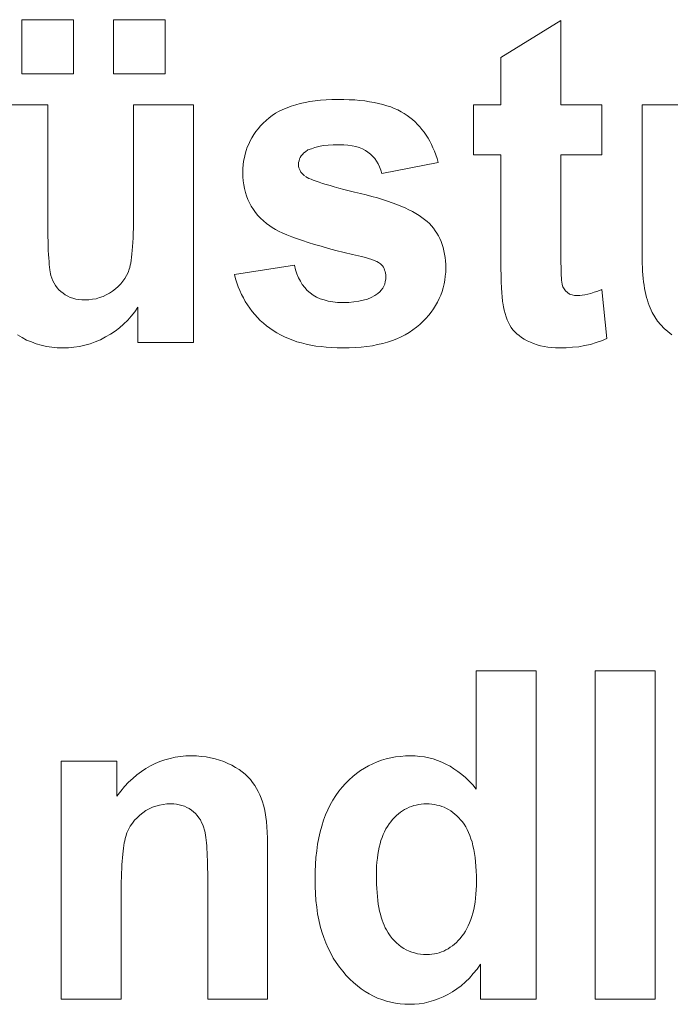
# Model space of a CAD drawing. Extents: x 1101 to 1942, y 41 to 882.
# Tile 27 of 104: x 1239.05 to 1244.01, y 843.59 to 851.09. Entities that reach past the tile are written whole.
import ezdxf

# ---------------------------------------------------------------- set-up
doc = ezdxf.new("R2010")
doc.units = 0
doc.layers.get('0').update_dxf_attribs({"lineweight": 13})
doc.layers.add('Beschriftung', color=7, linetype='Continuous', lineweight=25)

# ---------------------------------------------------------------- blocks, each defined once
blk = doc.blocks.new('Referenz-A03CP7TX1H', base_point=(1202.2632, 90.1338))
at = {"layer": 'Beschriftung', "color": 0, "lineweight": -2}
for p, q in [((1239.0651, 850.6742), (1239.0651, 851.0878)), ((1239.0651, 851.0878), (1239.4589, 851.0878)), ((1239.4589, 851.0878), (1239.4589, 850.6742)), ((1239.7629, 850.6742), (1239.7629, 851.0878)), ((1239.7629, 851.0878), (1240.1568, 851.0878)), ((1240.1568, 851.0878), (1240.1568, 850.6742)), ((1242.7174, 850.8), (1243.1747, 851.0821)), ((1243.1747, 851.0821), (1243.1747, 850.4399)), ((1242.7174, 850.4399), (1242.7174, 850.8)), ((1239.4589, 850.6742), (1239.0651, 850.6742)), ((1240.1568, 850.6742), (1239.7629, 850.6742)), ((1238.8048, 850.4399), (1239.2621, 850.4399)), ((1239.2621, 850.4399), (1239.2621, 849.6081)), ((1239.9172, 849.6763), (1239.9172, 850.4399)), ((1239.9172, 850.4399), (1240.3746, 850.4399)), ((1240.3746, 850.4399), (1240.3746, 848.6278)), ((1241.1184, 850.4298), (1241.1527, 850.4399)), ((1241.1527, 850.4399), (1241.1869, 850.4499)), ((1241.1869, 850.4499), (1241.2242, 850.4573)), ((1241.2242, 850.4573), (1241.2616, 850.4649)), ((1241.2616, 850.4649), (1241.302, 850.4698)), ((1241.302, 850.4698), (1241.3423, 850.4749)), ((1241.3423, 850.4749), (1241.3857, 850.4774)), ((1241.3857, 850.4774), (1241.4292, 850.4799)), ((1241.4292, 850.4799), (1241.4756, 850.4799)), ((1241.4756, 850.4799), (1241.5198, 850.4799)), ((1241.5198, 850.4799), (1241.5611, 850.478)), ((1241.5611, 850.478), (1241.6025, 850.4761)), ((1241.6025, 850.4761), (1241.6411, 850.4723)), ((1241.6411, 850.4723), (1241.6796, 850.4686)), ((1241.6796, 850.4686), (1241.7153, 850.4628)), ((1241.7153, 850.4628), (1241.751, 850.4571)), ((1241.751, 850.4571), (1241.7839, 850.4496)), ((1241.7839, 850.4496), (1241.8168, 850.4419)), ((1241.8168, 850.4419), (1241.8468, 850.4325)), ((1241.8468, 850.4325), (1241.8768, 850.4231)), ((1242.5086, 850.0588), (1242.5086, 850.4399)), ((1242.5086, 850.4399), (1242.7174, 850.4399)), ((1243.1747, 850.4399), (1243.4868, 850.4399)), ((1243.4868, 850.4399), (1243.4868, 850.0588)), ((1243.7935, 849.2938), (1243.7935, 850.4399)), ((1243.7935, 850.4399), (1244.2508, 850.4399)), ((1240.9492, 850.3398), (1240.9743, 850.3572)), ((1240.9743, 850.3572), (1240.9994, 850.3747)), ((1240.9994, 850.3747), (1241.0277, 850.3898)), ((1241.0277, 850.3898), (1241.0558, 850.4048)), ((1241.0558, 850.4048), (1241.0871, 850.4174)), ((1241.0871, 850.4174), (1241.1184, 850.4298)), ((1241.8768, 850.4231), (1241.904, 850.4117)), ((1241.904, 850.4117), (1241.9311, 850.4003)), ((1241.9311, 850.4003), (1241.9555, 850.387)), ((1241.9555, 850.387), (1241.9798, 850.3738)), ((1241.9798, 850.3738), (1242.0013, 850.3586)), ((1242.0013, 850.3586), (1242.0229, 850.3434)), ((1240.8856, 850.2784), (1240.9049, 850.2997)), ((1240.9049, 850.2997), (1240.927, 850.3197)), ((1240.927, 850.3197), (1240.9492, 850.3398)), ((1242.0229, 850.3434), (1242.0427, 850.3264)), ((1242.0427, 850.3264), (1242.0625, 850.3094)), ((1242.0625, 850.3094), (1242.0806, 850.2906)), ((1242.0806, 850.2906), (1242.0989, 850.2719)), ((1240.8193, 850.189), (1240.8331, 850.2126)), ((1240.8331, 850.2126), (1240.8497, 850.2349)), ((1240.8497, 850.2349), (1240.8663, 850.2573)), ((1240.8663, 850.2573), (1240.8856, 850.2784)), ((1242.0989, 850.2719), (1242.1153, 850.2513)), ((1242.1153, 850.2513), (1242.1318, 850.2307)), ((1242.1318, 850.2307), (1242.1466, 850.2082)), ((1242.1466, 850.2082), (1242.1614, 850.1857)), ((1240.7834, 850.116), (1240.7944, 850.1408)), ((1240.7944, 850.1408), (1240.8055, 850.1655)), ((1240.8055, 850.1655), (1240.8193, 850.189)), ((1241.4007, 850.1317), (1241.3621, 850.1285)), ((1241.4393, 850.135), (1241.4007, 850.1317)), ((1241.4842, 850.135), (1241.4393, 850.135)), ((1241.5198, 850.135), (1241.4842, 850.135)), ((1241.5514, 850.1315), (1241.5198, 850.135)), ((1241.5829, 850.1279), (1241.5514, 850.1315)), ((1242.1614, 850.1857), (1242.1745, 850.1615)), ((1242.1745, 850.1615), (1242.1877, 850.1373)), ((1242.1877, 850.1373), (1242.1991, 850.1112)), ((1240.7613, 850.0372), (1240.7668, 850.0643)), ((1240.7668, 850.0643), (1240.7751, 850.0901)), ((1240.7751, 850.0901), (1240.7834, 850.116)), ((1241.204, 850.0621), (1241.1943, 850.0514)), ((1241.2137, 850.0729), (1241.204, 850.0621)), ((1241.2267, 850.0823), (1241.2137, 850.0729)), ((1241.2461, 850.0954), (1241.2267, 850.0823)), ((1241.272, 850.1053), (1241.2461, 850.0954)), ((1241.2977, 850.1152), (1241.272, 850.1053)), ((1241.3299, 850.1218), (1241.2977, 850.1152)), ((1241.3621, 850.1285), (1241.3299, 850.1218)), ((1241.6103, 850.1209), (1241.5829, 850.1279)), ((1241.6378, 850.1138), (1241.6103, 850.1209)), ((1241.6612, 850.1032), (1241.6378, 850.1138)), ((1241.6845, 850.0926), (1241.6612, 850.1032)), ((1241.7037, 850.0785), (1241.6845, 850.0926)), ((1241.7229, 850.0644), (1241.7037, 850.0785)), ((1241.7391, 850.0472), (1241.7229, 850.0644)), ((1242.1991, 850.1112), (1242.2105, 850.0852)), ((1242.2105, 850.0852), (1242.2203, 850.0573)), ((1242.2203, 850.0573), (1242.2302, 850.0294)), ((1242.7174, 850.0588), (1242.5086, 850.0588)), ((1242.7174, 849.2687), (1242.7174, 850.0588)), ((1243.4868, 850.0588), (1243.1747, 850.0588)), ((1243.1747, 850.0588), (1243.1747, 849.3289)), ((1240.7502, 849.9537), (1240.753, 849.9819)), ((1240.753, 849.9819), (1240.7557, 850.0101)), ((1240.7557, 850.0101), (1240.7613, 850.0372)), ((1241.1781, 850.0136), (1241.1748, 850.0001)), ((1241.1748, 850.0001), (1241.1748, 849.9852)), ((1241.1748, 849.9852), (1241.1748, 849.9724)), ((1241.1814, 850.0271), (1241.1781, 850.0136)), ((1241.1878, 850.0393), (1241.1814, 850.0271)), ((1241.1943, 850.0514), (1241.1878, 850.0393)), ((1241.7552, 850.03), (1241.7391, 850.0472)), ((1241.7683, 850.0096), (1241.7552, 850.03)), ((1241.7813, 849.9893), (1241.7683, 850.0096)), ((1241.7914, 849.9658), (1241.7813, 849.9893)), ((1242.2383, 849.9998), (1241.8082, 849.9159)), ((1242.2302, 850.0294), (1242.2383, 849.9998)), ((1240.7502, 849.9244), (1240.7502, 849.9537)), ((1240.7502, 849.8918), (1240.7502, 849.9244)), ((1241.1748, 849.9724), (1241.1777, 849.9606)), ((1241.1777, 849.9606), (1241.1806, 849.9488)), ((1241.1806, 849.9488), (1241.1861, 849.9379)), ((1241.1861, 849.9379), (1241.1918, 849.927)), ((1241.1918, 849.927), (1241.2089, 849.9073)), ((1241.2089, 849.9073), (1241.2202, 849.8983)), ((1241.8013, 849.9424), (1241.7914, 849.9658)), ((1241.8082, 849.9159), (1241.8013, 849.9424)), ((1240.7533, 849.861), (1240.7502, 849.8918)), ((1240.7565, 849.8301), (1240.7533, 849.861)), ((1240.7629, 849.8011), (1240.7565, 849.8301)), ((1241.2279, 849.8924), (1241.2403, 849.8858)), ((1241.2403, 849.8858), (1241.2528, 849.8792)), ((1241.2528, 849.8792), (1241.2699, 849.8721)), ((1241.2699, 849.8721), (1241.287, 849.8649)), ((1241.287, 849.8649), (1241.3089, 849.8571)), ((1241.3089, 849.8571), (1241.3307, 849.8493)), ((1241.3307, 849.8493), (1241.3574, 849.8409)), ((1241.3574, 849.8409), (1241.384, 849.8325)), ((1241.384, 849.8325), (1241.4153, 849.8235)), ((1240.7693, 849.772), (1240.7629, 849.8011)), ((1240.7789, 849.7449), (1240.7693, 849.772)), ((1241.4153, 849.8235), (1241.4466, 849.8144)), ((1241.4466, 849.8144), (1241.4826, 849.8048)), ((1241.4826, 849.8048), (1241.5187, 849.7951)), ((1241.5187, 849.7951), (1241.5594, 849.7849)), ((1241.5594, 849.7849), (1241.6001, 849.7747)), ((1241.6001, 849.7747), (1241.6456, 849.7638)), ((1241.6456, 849.7638), (1241.6911, 849.7529)), ((1240.7885, 849.7176), (1240.7789, 849.7449)), ((1240.8013, 849.6921), (1240.7885, 849.7176)), ((1240.8141, 849.6667), (1240.8013, 849.6921)), ((1241.6911, 849.7529), (1241.7332, 849.7415)), ((1241.7332, 849.7415), (1241.7752, 849.73)), ((1241.7752, 849.73), (1241.8138, 849.718)), ((1241.8138, 849.718), (1241.8525, 849.7059)), ((1241.8525, 849.7059), (1241.8876, 849.6932)), ((1241.8876, 849.6932), (1241.9228, 849.6805)), ((1241.9228, 849.6805), (1241.9546, 849.6671)), ((1239.2621, 849.6081), (1239.2621, 849.5604)), ((1239.9167, 849.5837), (1239.9172, 849.6277)), ((1239.9172, 849.6277), (1239.9172, 849.6763)), ((1240.8301, 849.643), (1240.8141, 849.6667)), ((1240.8461, 849.6193), (1240.8301, 849.643)), ((1240.8652, 849.5974), (1240.8461, 849.6193)), ((1241.9546, 849.6671), (1241.9863, 849.6538)), ((1241.9863, 849.6538), (1242.0146, 849.6399)), ((1242.0146, 849.6399), (1242.0429, 849.626)), ((1242.0429, 849.626), (1242.0679, 849.6114)), ((1242.0679, 849.6114), (1242.0928, 849.5969)), ((1239.2621, 849.5604), (1239.2624, 849.5173)), ((1239.9151, 849.5001), (1239.9161, 849.5396)), ((1239.9161, 849.5396), (1239.9167, 849.5837)), ((1240.8843, 849.5756), (1240.8652, 849.5974)), ((1240.9067, 849.5554), (1240.8843, 849.5756)), ((1240.9291, 849.5353), (1240.9067, 849.5554)), ((1240.9547, 849.517), (1240.9291, 849.5353)), ((1242.0928, 849.5969), (1242.1142, 849.5817)), ((1242.1142, 849.5817), (1242.1357, 849.5666)), ((1242.1357, 849.5666), (1242.1537, 849.5508)), ((1242.1537, 849.5508), (1242.1716, 849.5348)), ((1242.1716, 849.5348), (1242.1871, 849.5173)), ((1239.2624, 849.5173), (1239.2629, 849.4742)), ((1239.2629, 849.4742), (1239.2637, 849.4357)), ((1239.9124, 849.4255), (1239.914, 849.4606)), ((1239.914, 849.4606), (1239.9151, 849.5001)), ((1240.9731, 849.5038), (1240.9547, 849.517)), ((1240.9978, 849.4903), (1240.9731, 849.5038)), ((1241.0226, 849.4767), (1240.9978, 849.4903)), ((1241.0538, 849.4628), (1241.0226, 849.4767)), ((1241.0848, 849.4489), (1241.0538, 849.4628)), ((1242.1871, 849.5173), (1242.2027, 849.4997)), ((1242.2027, 849.4997), (1242.2162, 849.4806)), ((1242.2162, 849.4806), (1242.2295, 849.4615)), ((1242.2295, 849.4615), (1242.2407, 849.4409)), ((1239.2637, 849.4357), (1239.2645, 849.3972)), ((1239.2645, 849.3972), (1239.2657, 849.3634)), ((1239.9087, 849.3599), (1239.9108, 849.3904)), ((1239.9108, 849.3904), (1239.9124, 849.4255)), ((1241.1222, 849.4347), (1241.0848, 849.4489)), ((1241.1596, 849.4204), (1241.1222, 849.4347)), ((1241.2033, 849.4058), (1241.1596, 849.4204)), ((1241.2471, 849.3913), (1241.2033, 849.4058)), ((1241.2971, 849.3763), (1241.2471, 849.3913)), ((1242.2407, 849.4409), (1242.2518, 849.4202)), ((1242.2518, 849.4202), (1242.2607, 849.3978)), ((1242.2607, 849.3978), (1242.2696, 849.3755)), ((1239.2657, 849.3634), (1239.2668, 849.3295)), ((1239.2668, 849.3295), (1239.2684, 849.3002)), ((1239.9039, 849.3034), (1239.9065, 849.3295)), ((1239.9065, 849.3295), (1239.9087, 849.3599)), ((1241.3471, 849.3614), (1241.2971, 849.3763)), ((1241.4034, 849.3461), (1241.3471, 849.3614)), ((1241.4598, 849.3309), (1241.4034, 849.3461)), ((1241.5224, 849.3152), (1241.4598, 849.3309)), ((1241.5851, 849.2996), (1241.5224, 849.3152)), ((1242.2696, 849.3755), (1242.2763, 849.3517)), ((1242.2763, 849.3517), (1242.2829, 849.3279)), ((1242.2829, 849.3279), (1242.2874, 849.3025)), ((1243.1747, 849.3289), (1243.1747, 849.3011)), ((1239.2684, 849.3002), (1239.2699, 849.271)), ((1239.2699, 849.271), (1239.272, 849.2464)), ((1239.272, 849.2464), (1239.2739, 849.2218)), ((1239.8912, 849.2175), (1239.8948, 849.2344)), ((1239.8948, 849.2344), (1239.8981, 849.2559)), ((1239.8981, 849.2559), (1239.9012, 849.2774)), ((1239.9012, 849.2774), (1239.9039, 849.3034)), ((1241.654, 849.2836), (1241.5851, 849.2996)), ((1241.6837, 849.2764), (1241.654, 849.2836)), ((1241.708, 849.2689), (1241.6837, 849.2764)), ((1241.7324, 849.2612), (1241.708, 849.2689)), ((1241.7514, 849.2534), (1241.7324, 849.2612)), ((1241.7705, 849.2455), (1241.7514, 849.2534)), ((1241.7842, 849.2374), (1241.7705, 849.2455)), ((1241.798, 849.2292), (1241.7842, 849.2374)), ((1242.2874, 849.3025), (1242.2919, 849.277)), ((1242.2919, 849.277), (1242.2942, 849.2501)), ((1242.2942, 849.2501), (1242.2964, 849.2231)), ((1242.7174, 849.2369), (1242.7174, 849.2687)), ((1242.7176, 849.2078), (1242.7174, 849.2369)), ((1243.1747, 849.3011), (1243.1748, 849.2762)), ((1243.1748, 849.2762), (1243.175, 849.2515)), ((1243.175, 849.2515), (1243.1752, 849.2295)), ((1243.7935, 849.2618), (1243.7935, 849.2938)), ((1243.7945, 849.2316), (1243.7935, 849.2618)), ((1243.7954, 849.2014), (1243.7945, 849.2316)), ((1239.2739, 849.2218), (1239.2762, 849.2018)), ((1239.2762, 849.2018), (1239.2786, 849.1818)), ((1239.2786, 849.1818), (1239.2814, 849.1664)), ((1239.2814, 849.1664), (1239.2841, 849.151)), ((1239.8625, 849.1402), (1239.8747, 849.1631)), ((1239.8747, 849.1631), (1239.8832, 849.188)), ((1239.8832, 849.188), (1239.8874, 849.2005)), ((1239.8874, 849.2005), (1239.8912, 849.2175)), ((1240.6866, 849.1461), (1241.144, 849.2185)), ((1241.144, 849.2185), (1241.1513, 849.1836)), ((1241.1513, 849.1836), (1241.1623, 849.153)), ((1241.8147, 849.2117), (1241.798, 849.2292)), ((1241.8208, 849.2015), (1241.8147, 849.2117)), ((1241.8269, 849.1914), (1241.8208, 849.2015)), ((1241.8309, 849.1802), (1241.8269, 849.1914)), ((1241.8349, 849.1689), (1241.8309, 849.1802)), ((1241.837, 849.1564), (1241.8349, 849.1689)), ((1241.839, 849.144), (1241.837, 849.1564)), ((1242.2964, 849.1634), (1242.2933, 849.1334)), ((1242.2964, 849.2231), (1242.2964, 849.1945)), ((1242.2964, 849.1945), (1242.2964, 849.1634)), ((1242.7178, 849.1786), (1242.7176, 849.2078)), ((1242.7182, 849.1522), (1242.7178, 849.1786)), ((1243.1752, 849.2295), (1243.1755, 849.2076)), ((1243.1755, 849.2076), (1243.1759, 849.1886)), ((1243.1759, 849.1886), (1243.1764, 849.1695)), ((1243.1764, 849.1695), (1243.1769, 849.1533)), ((1243.7974, 849.1728), (1243.7954, 849.2014)), ((1243.7994, 849.1443), (1243.7974, 849.1728)), ((1239.2841, 849.151), (1239.2872, 849.1403)), ((1239.2872, 849.1403), (1239.2936, 849.1188)), ((1239.2936, 849.1188), (1239.3024, 849.0995)), ((1239.3024, 849.0995), (1239.3113, 849.0802)), ((1239.3113, 849.0802), (1239.3227, 849.0632)), ((1239.8187, 849.0755), (1239.8345, 849.0964)), ((1239.8345, 849.0964), (1239.8503, 849.1172)), ((1239.8503, 849.1172), (1239.8625, 849.1402)), ((1240.6946, 849.1139), (1240.6866, 849.1461)), ((1240.7047, 849.0833), (1240.6946, 849.1139)), ((1240.7149, 849.0528), (1240.7047, 849.0833)), ((1241.1623, 849.153), (1241.1734, 849.1223)), ((1241.1734, 849.1223), (1241.1883, 849.0959)), ((1241.1883, 849.0959), (1241.203, 849.0694)), ((1241.8315, 849.0743), (1241.8353, 849.0924)), ((1241.8353, 849.0924), (1241.839, 849.1103)), ((1241.839, 849.1304), (1241.839, 849.144)), ((1241.839, 849.1103), (1241.839, 849.1304)), ((1242.2901, 849.1034), (1242.2839, 849.0745)), ((1242.2933, 849.1334), (1242.2901, 849.1034)), ((1242.7188, 849.1258), (1242.7182, 849.1522)), ((1242.7194, 849.102), (1242.7188, 849.1258)), ((1242.7201, 849.0782), (1242.7194, 849.102)), ((1243.1769, 849.1533), (1243.1775, 849.1373)), ((1243.1775, 849.1373), (1243.1781, 849.1239)), ((1243.1781, 849.1239), (1243.1789, 849.1107)), ((1243.1789, 849.1107), (1243.1797, 849.1003)), ((1243.1797, 849.1003), (1243.1806, 849.09)), ((1243.1806, 849.09), (1243.1836, 849.0704)), ((1243.8022, 849.1176), (1243.7994, 849.1443)), ((1243.8051, 849.0908), (1243.8022, 849.1176)), ((1243.8089, 849.0657), (1243.8051, 849.0908)), ((1239.3227, 849.0632), (1239.3342, 849.0461)), ((1239.3342, 849.0461), (1239.3481, 849.0313)), ((1239.3481, 849.0313), (1239.3622, 849.0165)), ((1239.3622, 849.0165), (1239.3789, 849.0039)), ((1239.7336, 849.0041), (1239.7567, 849.021)), ((1239.7567, 849.021), (1239.7798, 849.0378)), ((1239.7798, 849.0378), (1239.7992, 849.0566)), ((1239.7992, 849.0566), (1239.8187, 849.0755)), ((1240.7272, 849.0239), (1240.7149, 849.0528)), ((1240.7395, 848.9951), (1240.7272, 849.0239)), ((1241.203, 849.0694), (1241.2217, 849.0472)), ((1241.2217, 849.0472), (1241.2402, 849.0249)), ((1241.2402, 849.0249), (1241.2626, 849.0068)), ((1241.2626, 849.0068), (1241.2849, 848.9888)), ((1241.7789, 849.0027), (1241.7939, 849.0146)), ((1241.7939, 849.0146), (1241.8052, 849.0286)), ((1241.8052, 849.0286), (1241.8165, 849.0425)), ((1241.8165, 849.0425), (1241.824, 849.0585)), ((1241.824, 849.0585), (1241.8315, 849.0743)), ((1242.2685, 849.0178), (1242.2593, 848.9899)), ((1242.2778, 849.0456), (1242.2685, 849.0178)), ((1242.2839, 849.0745), (1242.2778, 849.0456)), ((1242.721, 849.0571), (1242.7201, 849.0782)), ((1242.722, 849.0359), (1242.721, 849.0571)), ((1242.7231, 849.0175), (1242.722, 849.0359)), ((1242.7242, 848.999), (1242.7231, 849.0175)), ((1243.1836, 849.0704), (1243.1881, 849.0521)), ((1243.1881, 849.0521), (1243.1983, 849.037)), ((1243.1983, 849.037), (1243.2085, 849.0218)), ((1243.2085, 849.0218), (1243.2244, 849.0099)), ((1243.2244, 849.0099), (1243.2402, 848.998)), ((1243.4026, 849.0033), (1243.4292, 849.0119)), ((1243.4292, 849.0119), (1243.4558, 849.0206)), ((1243.4558, 849.0206), (1243.4859, 849.032)), ((1243.4859, 849.032), (1243.5249, 848.6596)), ((1243.8128, 849.0407), (1243.8089, 849.0657)), ((1243.8177, 849.0173), (1243.8128, 849.0407)), ((1243.8224, 848.9941), (1243.8177, 849.0173)), ((1239.3789, 849.0039), (1239.3955, 848.9913)), ((1239.3955, 848.9913), (1239.4144, 848.9819)), ((1239.4144, 848.9819), (1239.4332, 848.9725)), ((1239.4332, 848.9725), (1239.4543, 848.9662)), ((1239.4543, 848.9662), (1239.4753, 848.9599)), ((1239.4753, 848.9599), (1239.4986, 848.9568)), ((1239.4986, 848.9568), (1239.522, 848.9537)), ((1239.522, 848.9537), (1239.5475, 848.9537)), ((1239.5475, 848.9537), (1239.5767, 848.9537)), ((1239.5767, 848.9537), (1239.6044, 848.9578)), ((1239.6044, 848.9578), (1239.632, 848.962)), ((1239.632, 848.962), (1239.6582, 848.9705)), ((1239.6582, 848.9705), (1239.6843, 848.9789)), ((1239.6843, 848.9789), (1239.7089, 848.9915)), ((1239.7089, 848.9915), (1239.7336, 849.0041)), ((1240.7541, 848.9679), (1240.7395, 848.9951)), ((1240.7687, 848.9407), (1240.7541, 848.9679)), ((1240.7855, 848.9151), (1240.7687, 848.9407)), ((1241.2849, 848.9888), (1241.3116, 848.9752)), ((1241.3116, 848.9752), (1241.3385, 848.9617)), ((1241.3385, 848.9617), (1241.3697, 848.9526)), ((1241.3697, 848.9526), (1241.401, 848.9436)), ((1241.401, 848.9436), (1241.4367, 848.9391)), ((1241.4367, 848.9391), (1241.4724, 848.9346)), ((1241.4724, 848.9346), (1241.5126, 848.9346)), ((1241.5126, 848.9346), (1241.5569, 848.9346)), ((1241.5569, 848.9346), (1241.5957, 848.9388)), ((1241.5957, 848.9388), (1241.6344, 848.9431)), ((1241.6344, 848.9431), (1241.6677, 848.9516)), ((1241.6677, 848.9516), (1241.701, 848.9601)), ((1241.701, 848.9601), (1241.7288, 848.9728)), ((1241.7288, 848.9728), (1241.7566, 848.9857)), ((1241.7566, 848.9857), (1241.7789, 849.0027)), ((1242.2345, 848.9365), (1242.219, 848.9108)), ((1242.2469, 848.9632), (1242.2345, 848.9365)), ((1242.2593, 848.9899), (1242.2469, 848.9632)), ((1242.7256, 848.9832), (1242.7242, 848.999)), ((1242.727, 848.9674), (1242.7256, 848.9832)), ((1242.7286, 848.9543), (1242.727, 848.9674)), ((1242.7301, 848.9412), (1242.7286, 848.9543)), ((1242.732, 848.9307), (1242.7301, 848.9412)), ((1242.7365, 848.9014), (1242.732, 848.9307)), ((1243.2402, 848.998), (1243.2596, 848.9919)), ((1243.2596, 848.9919), (1243.279, 848.986)), ((1243.279, 848.986), (1243.3018, 848.986)), ((1243.3018, 848.986), (1243.3177, 848.986)), ((1243.3177, 848.986), (1243.3371, 848.9889)), ((1243.3371, 848.9889), (1243.3566, 848.9918)), ((1243.3566, 848.9918), (1243.3796, 848.9976)), ((1243.3796, 848.9976), (1243.4026, 849.0033)), ((1243.8282, 848.9724), (1243.8224, 848.9941)), ((1243.834, 848.9508), (1243.8282, 848.9724)), ((1243.8407, 848.931), (1243.834, 848.9508)), ((1243.8475, 848.9111), (1243.8407, 848.931)), ((1239.9264, 848.8627), (1239.8991, 848.8304)), ((1239.9499, 848.8989), (1239.9264, 848.8627)), ((1239.9499, 848.6278), (1239.9499, 848.8989)), ((1240.8023, 848.8896), (1240.7855, 848.9151)), ((1240.8213, 848.8658), (1240.8023, 848.8896)), ((1240.8402, 848.842), (1240.8213, 848.8658)), ((1242.185, 848.8606), (1242.1664, 848.8361)), ((1242.2035, 848.8852), (1242.185, 848.8606)), ((1242.219, 848.9108), (1242.2035, 848.8852)), ((1242.7427, 848.875), (1242.7365, 848.9014)), ((1242.749, 848.8486), (1242.7427, 848.875)), ((1243.8552, 848.893), (1243.8475, 848.9111)), ((1243.8706, 848.8567), (1243.8552, 848.893)), ((1243.8908, 848.8246), (1243.8706, 848.8567)), ((1239.8718, 848.798), (1239.8408, 848.7695)), ((1239.8991, 848.8304), (1239.8718, 848.798)), ((1240.8614, 848.8199), (1240.8402, 848.842)), ((1240.8827, 848.7977), (1240.8614, 848.8199)), ((1240.9061, 848.7773), (1240.8827, 848.7977)), ((1242.1231, 848.7891), (1242.0984, 848.7668)), ((1242.1448, 848.8126), (1242.1231, 848.7891)), ((1242.1664, 848.8361), (1242.1448, 848.8126)), ((1242.757, 848.8253), (1242.749, 848.8486)), ((1242.765, 848.8019), (1242.757, 848.8253)), ((1242.7748, 848.7816), (1242.765, 848.8019)), ((1242.7846, 848.7612), (1242.7748, 848.7816)), ((1243.911, 848.7924), (1243.8908, 848.8246)), ((1243.936, 848.7643), (1243.911, 848.7924)), ((1239.7752, 848.7164), (1239.7405, 848.6916)), ((1239.8099, 848.741), (1239.7752, 848.7164)), ((1239.8408, 848.7695), (1239.8099, 848.741)), ((1240.9295, 848.7568), (1240.9061, 848.7773)), ((1240.9552, 848.738), (1240.9295, 848.7568)), ((1240.9809, 848.7193), (1240.9552, 848.738)), ((1241.0089, 848.7028), (1240.9809, 848.7193)), ((1242.0182, 848.7053), (1241.9875, 848.6885)), ((1242.0459, 848.7248), (1242.0182, 848.7053)), ((1242.0736, 848.7444), (1242.0459, 848.7248)), ((1242.0984, 848.7668), (1242.0736, 848.7444)), ((1242.7961, 848.7439), (1242.7846, 848.7612)), ((1242.8078, 848.7266), (1242.7961, 848.7439)), ((1242.8226, 848.7109), (1242.8078, 848.7266)), ((1242.8376, 848.6953), (1242.8226, 848.7109)), ((1243.961, 848.7361), (1243.936, 848.7643)), ((1243.9908, 848.7121), (1243.961, 848.7361)), ((1244.0205, 848.6879), (1243.9908, 848.7121)), ((1239.0663, 848.6679), (1239.0318, 848.6879)), ((1239.1008, 848.6479), (1239.0663, 848.6679)), ((1239.1376, 848.6329), (1239.1008, 848.6479)), ((1239.1742, 848.6179), (1239.1376, 848.6329)), ((1239.6244, 848.6345), (1239.5849, 848.6189)), ((1239.6638, 848.6501), (1239.6244, 848.6345)), ((1239.7022, 848.6709), (1239.6638, 848.6501)), ((1239.7405, 848.6916), (1239.7022, 848.6709)), ((1241.0368, 848.6864), (1241.0089, 848.7028)), ((1241.0671, 848.6723), (1241.0368, 848.6864)), ((1241.0973, 848.6581), (1241.0671, 848.6723)), ((1241.1299, 848.6464), (1241.0973, 848.6581)), ((1241.1623, 848.6347), (1241.1299, 848.6464)), ((1241.1972, 848.6253), (1241.1623, 848.6347)), ((1241.853, 848.6325), (1241.8163, 848.6213)), ((1241.8896, 848.6437), (1241.853, 848.6325)), ((1241.9233, 848.6577), (1241.8896, 848.6437)), ((1241.9568, 848.6717), (1241.9233, 848.6577)), ((1241.9875, 848.6885), (1241.9568, 848.6717)), ((1242.8556, 848.6812), (1242.8376, 848.6953)), ((1242.8739, 848.6671), (1242.8556, 848.6812)), ((1242.8954, 848.6546), (1242.8739, 848.6671)), ((1242.9168, 848.6421), (1242.8954, 848.6546)), ((1242.9416, 848.6312), (1242.9168, 848.6421)), ((1242.9664, 848.6204), (1242.9416, 848.6312)), ((1243.4851, 848.6417), (1243.4427, 848.6282)), ((1243.5249, 848.6596), (1243.4851, 848.6417)), ((1239.2132, 848.6078), (1239.1742, 848.6179)), ((1239.2522, 848.5978), (1239.2132, 848.6078)), ((1239.2934, 848.5928), (1239.2522, 848.5978)), ((1239.3346, 848.5877), (1239.2934, 848.5928)), ((1239.3782, 848.5877), (1239.3346, 848.5877)), ((1239.4208, 848.5877), (1239.3782, 848.5877)), ((1239.4624, 848.593), (1239.4208, 848.5877)), ((1239.504, 848.5981), (1239.4624, 848.593)), ((1239.5444, 848.6085), (1239.504, 848.5981)), ((1239.5849, 848.6189), (1239.5444, 848.6085)), ((1240.3746, 848.6278), (1239.9499, 848.6278)), ((1241.2321, 848.616), (1241.1972, 848.6253)), ((1241.2692, 848.6089), (1241.2321, 848.616)), ((1241.3063, 848.6019), (1241.2692, 848.6089)), ((1241.3457, 848.5972), (1241.3063, 848.6019)), ((1241.3852, 848.5925), (1241.3457, 848.5972)), ((1241.4269, 848.5901), (1241.3852, 848.5925)), ((1241.4686, 848.5877), (1241.4269, 848.5901)), ((1241.5126, 848.5877), (1241.4686, 848.5877)), ((1241.5611, 848.5877), (1241.5126, 848.5877)), ((1241.6066, 848.5906), (1241.5611, 848.5877)), ((1241.6521, 848.5933), (1241.6066, 848.5906)), ((1241.6946, 848.5989), (1241.6521, 848.5933)), ((1241.7372, 848.6045), (1241.6946, 848.5989)), ((1241.7768, 848.613), (1241.7372, 848.6045)), ((1241.8163, 848.6213), (1241.7768, 848.613)), ((1242.9927, 848.6122), (1242.9664, 848.6204)), ((1243.019, 848.6041), (1242.9927, 848.6122)), ((1243.0468, 848.5986), (1243.019, 848.6041)), ((1243.0747, 848.5933), (1243.0468, 848.5986)), ((1243.104, 848.5905), (1243.0747, 848.5933)), ((1243.1334, 848.5877), (1243.104, 848.5905)), ((1243.1642, 848.5877), (1243.1334, 848.5877)), ((1243.2146, 848.5877), (1243.1642, 848.5877)), ((1243.2624, 848.5923), (1243.2146, 848.5877)), ((1243.31, 848.5967), (1243.2624, 848.5923)), ((1243.3551, 848.6056), (1243.31, 848.5967)), ((1243.4002, 848.6146), (1243.3551, 848.6056)), ((1243.4427, 848.6282), (1243.4002, 848.6146)), ((1242.5286, 845.2275), (1242.5286, 846.1278)), ((1242.5286, 846.1278), (1242.9859, 846.1278)), ((1242.9859, 846.1278), (1242.9859, 843.6278)), ((1243.436, 843.6278), (1243.436, 846.1278)), ((1243.436, 846.1278), (1243.8933, 846.1278)), ((1243.8933, 846.1278), (1243.8933, 843.6278)), ((1240.2749, 845.4751), (1240.316, 845.4799)), ((1240.316, 845.4799), (1240.3588, 845.4799)), ((1240.3588, 845.4799), (1240.3967, 845.4799)), ((1240.3967, 845.4799), (1240.4328, 845.4764)), ((1241.951, 845.4762), (1241.9887, 845.4799)), ((1241.9887, 845.4799), (1242.0281, 845.4799)), ((1242.0281, 845.4799), (1242.0643, 845.4799)), ((1242.0643, 845.4799), (1242.0992, 845.476)), ((1239.3656, 843.6278), (1239.3656, 845.4399)), ((1239.3656, 845.4399), (1239.7902, 845.4399)), ((1239.7902, 845.4399), (1239.7902, 845.1738)), ((1240.0453, 845.4034), (1240.0808, 845.4226)), ((1240.0808, 845.4226), (1240.1182, 845.4368)), ((1240.1182, 845.4368), (1240.1556, 845.4512)), ((1240.1556, 845.4512), (1240.1947, 845.4608)), ((1240.1947, 845.4608), (1240.2339, 845.4703)), ((1240.2339, 845.4703), (1240.2749, 845.4751)), ((1240.4328, 845.4764), (1240.469, 845.4728)), ((1240.469, 845.4728), (1240.5035, 845.4656)), ((1240.5035, 845.4656), (1240.5379, 845.4585)), ((1240.5379, 845.4585), (1240.5709, 845.4478)), ((1240.5709, 845.4478), (1240.6038, 845.4371)), ((1240.6038, 845.4371), (1240.6351, 845.4228)), ((1240.6351, 845.4228), (1240.6664, 845.4085)), ((1240.6664, 845.4085), (1240.6938, 845.3923)), ((1241.6765, 845.3864), (1241.7074, 845.405)), ((1241.7074, 845.405), (1241.74, 845.42)), ((1241.74, 845.42), (1241.7726, 845.4351)), ((1241.7726, 845.4351), (1241.807, 845.4462)), ((1241.807, 845.4462), (1241.8413, 845.4575)), ((1241.8413, 845.4575), (1241.8772, 845.465)), ((1241.8772, 845.465), (1241.9133, 845.4725)), ((1241.9133, 845.4725), (1241.951, 845.4762)), ((1242.0992, 845.476), (1242.1341, 845.472)), ((1242.1341, 845.472), (1242.1678, 845.4641)), ((1242.1678, 845.4641), (1242.2016, 845.4563)), ((1242.2016, 845.4563), (1242.2341, 845.4444)), ((1242.2341, 845.4444), (1242.2666, 845.4326)), ((1242.2666, 845.4326), (1242.2979, 845.4169)), ((1242.2979, 845.4169), (1242.3291, 845.4011)), ((1239.9104, 845.3078), (1239.9424, 845.3365)), ((1239.9424, 845.3365), (1239.976, 845.3604)), ((1239.976, 845.3604), (1240.0097, 845.3843)), ((1240.0097, 845.3843), (1240.0453, 845.4034)), ((1240.6938, 845.3923), (1240.7213, 845.376)), ((1240.7213, 845.376), (1240.745, 845.3578)), ((1240.745, 845.3578), (1240.7686, 845.3396)), ((1240.7686, 845.3396), (1240.7885, 845.3193)), ((1241.5873, 845.3228), (1241.6165, 845.3452)), ((1241.6165, 845.3452), (1241.6456, 845.3676)), ((1241.6456, 845.3676), (1241.6765, 845.3864)), ((1242.3291, 845.4011), (1242.3592, 845.3814)), ((1242.3592, 845.3814), (1242.3893, 845.3616)), ((1242.3893, 845.3616), (1242.4181, 845.338)), ((1242.4181, 845.338), (1242.447, 845.3143)), ((1239.8485, 845.2456), (1239.8786, 845.2791)), ((1239.8786, 845.2791), (1239.9104, 845.3078)), ((1240.7885, 845.3193), (1240.8083, 845.2992)), ((1240.8083, 845.2992), (1240.8244, 845.277)), ((1240.8244, 845.277), (1240.8404, 845.2548)), ((1241.5065, 845.2405), (1241.5323, 845.2704)), ((1241.5323, 845.2704), (1241.5597, 845.2966)), ((1241.5597, 845.2966), (1241.5873, 845.3228)), ((1242.447, 845.3143), (1242.4746, 845.2866)), ((1242.4746, 845.2866), (1242.5022, 845.2591)), ((1242.5022, 845.2591), (1242.5286, 845.2275)), ((1239.7902, 845.1738), (1239.8185, 845.2121)), ((1239.8185, 845.2121), (1239.8485, 845.2456)), ((1240.8404, 845.2548), (1240.854, 845.2311)), ((1240.854, 845.2311), (1240.8677, 845.2075)), ((1240.8677, 845.2075), (1240.8788, 845.1823)), ((1240.8788, 845.1823), (1240.8899, 845.1572)), ((1241.4581, 845.1771), (1241.4807, 845.2105)), ((1241.4807, 845.2105), (1241.5065, 845.2405)), ((1240.1135, 845.1055), (1240.087, 845.0971)), ((1240.1416, 845.1098), (1240.1135, 845.1055)), ((1240.1697, 845.1141), (1240.1416, 845.1098)), ((1240.1993, 845.1141), (1240.1697, 845.1141)), ((1240.2224, 845.1141), (1240.1993, 845.1141)), ((1240.2439, 845.111), (1240.2224, 845.1141)), ((1240.2653, 845.1081), (1240.2439, 845.111)), ((1240.2851, 845.1021), (1240.2653, 845.1081)), ((1240.8899, 845.1572), (1240.8987, 845.1305)), ((1240.8987, 845.1305), (1240.9075, 845.1039)), ((1241.3968, 845.07), (1241.4162, 845.1069)), ((1241.4162, 845.1069), (1241.4355, 845.1437)), ((1241.4355, 845.1437), (1241.4581, 845.1771)), ((1242.0716, 845.1057), (1242.0529, 845.1014)), ((1242.0902, 845.1098), (1242.0716, 845.1057)), ((1242.1097, 845.1119), (1242.0902, 845.1098)), ((1242.1291, 845.1141), (1242.1097, 845.1119)), ((1242.1494, 845.1141), (1242.1291, 845.1141)), ((1242.1703, 845.1141), (1242.1494, 845.1141)), ((1242.1902, 845.1119), (1242.1703, 845.1141)), ((1242.2101, 845.1098), (1242.1902, 845.1119)), ((1242.2292, 845.1055), (1242.2101, 845.1098)), ((1242.2481, 845.1012), (1242.2292, 845.1055)), ((1239.9867, 845.0458), (1239.9632, 845.0287)), ((1240.0103, 845.0629), (1239.9867, 845.0458)), ((1240.0353, 845.0757), (1240.0103, 845.0629)), ((1240.0604, 845.0885), (1240.0353, 845.0757)), ((1240.087, 845.0971), (1240.0604, 845.0885)), ((1240.3048, 845.0961), (1240.2851, 845.1021)), ((1240.3229, 845.0872), (1240.3048, 845.0961)), ((1240.341, 845.0782), (1240.3229, 845.0872)), ((1240.3575, 845.0663), (1240.341, 845.0782)), ((1240.3739, 845.0543), (1240.3575, 845.0663)), ((1240.388, 845.04), (1240.3739, 845.0543)), ((1240.4023, 845.0256), (1240.388, 845.04)), ((1240.9075, 845.1039), (1240.9137, 845.0757)), ((1240.9137, 845.0757), (1240.92, 845.0476)), ((1240.92, 845.0476), (1240.9248, 845.0134)), ((1241.3807, 845.0298), (1241.3968, 845.07)), ((1241.9358, 845.0378), (1241.9204, 845.0252)), ((1241.951, 845.0505), (1241.9358, 845.0378)), ((1241.9672, 845.0612), (1241.951, 845.0505)), ((1241.9834, 845.0717), (1241.9672, 845.0612)), ((1242.0003, 845.0802), (1241.9834, 845.0717)), ((1242.0173, 845.0887), (1242.0003, 845.0802)), ((1242.0351, 845.095), (1242.0173, 845.0887)), ((1242.0529, 845.1014), (1242.0351, 845.095)), ((1242.2662, 845.0948), (1242.2481, 845.1012)), ((1242.2843, 845.0883), (1242.2662, 845.0948)), ((1242.3014, 845.0798), (1242.2843, 845.0883)), ((1242.3185, 845.0712), (1242.3014, 845.0798)), ((1242.3348, 845.0604), (1242.3185, 845.0712)), ((1242.3509, 845.0497), (1242.3348, 845.0604)), ((1242.3662, 845.0369), (1242.3509, 845.0497)), ((1242.3814, 845.024), (1242.3662, 845.0369)), ((1239.9075, 844.9664), (1239.8913, 844.9439)), ((1239.9235, 844.9891), (1239.9075, 844.9664)), ((1239.9434, 845.0089), (1239.9235, 844.9891)), ((1239.9632, 845.0287), (1239.9434, 845.0089)), ((1240.414, 845.0089), (1240.4023, 845.0256)), ((1240.4259, 844.9921), (1240.414, 845.0089)), ((1240.4355, 844.973), (1240.4259, 844.9921)), ((1240.4451, 844.9539), (1240.4355, 844.973)), ((1240.9248, 845.0134), (1240.9295, 844.9791)), ((1240.9295, 844.9791), (1240.9327, 844.9388)), ((1241.3516, 844.9457), (1241.3646, 844.9894)), ((1241.3646, 844.9894), (1241.3807, 845.0298)), ((1241.864, 844.9617), (1241.8521, 844.9426)), ((1241.8777, 844.9785), (1241.864, 844.9617)), ((1241.8915, 844.9955), (1241.8777, 844.9785)), ((1241.9059, 845.0103), (1241.8915, 844.9955)), ((1241.9204, 845.0252), (1241.9059, 845.0103)), ((1242.3957, 845.009), (1242.3814, 845.024)), ((1242.4101, 844.994), (1242.3957, 845.009)), ((1242.4234, 844.9769), (1242.4101, 844.994)), ((1242.4368, 844.9597), (1242.4234, 844.9769)), ((1242.4485, 844.9398), (1242.4368, 844.9597)), ((1239.8665, 844.8931), (1239.8577, 844.8649)), ((1239.879, 844.9185), (1239.8665, 844.8931)), ((1239.8913, 844.9439), (1239.879, 844.9185)), ((1240.4524, 844.9324), (1240.4451, 844.9539)), ((1240.4561, 844.9216), (1240.4524, 844.9324)), ((1240.4593, 844.9076), (1240.4561, 844.9216)), ((1240.4624, 844.8936), (1240.4593, 844.9076)), ((1240.4652, 844.8763), (1240.4624, 844.8936)), ((1240.9327, 844.9388), (1240.9358, 844.8986)), ((1240.9358, 844.8986), (1240.9374, 844.8522)), ((1241.3291, 844.8548), (1241.3387, 844.902)), ((1241.3387, 844.902), (1241.3516, 844.9457)), ((1241.8196, 844.8814), (1241.811, 844.8581)), ((1241.8298, 844.9024), (1241.8196, 844.8814)), ((1241.8401, 844.9236), (1241.8298, 844.9024)), ((1241.8521, 844.9426), (1241.8401, 844.9236)), ((1242.4602, 844.9199), (1242.4485, 844.9398)), ((1242.4703, 844.8973), (1242.4602, 844.9199)), ((1242.4803, 844.8747), (1242.4703, 844.8973)), ((1239.8457, 844.8167), (1239.8425, 844.7968)), ((1239.8495, 844.8337), (1239.8457, 844.8167)), ((1239.8534, 844.8509), (1239.8495, 844.8337)), ((1239.8577, 844.8649), (1239.8534, 844.8509)), ((1240.4679, 844.8591), (1240.4652, 844.8763)), ((1240.4702, 844.8386), (1240.4679, 844.8591)), ((1240.4725, 844.8181), (1240.4702, 844.8386)), ((1240.4743, 844.7943), (1240.4725, 844.8181)), ((1240.9374, 844.8522), (1240.9389, 844.8059)), ((1240.9389, 844.8059), (1240.9389, 844.7534)), ((1241.313, 844.757), (1241.3194, 844.8076)), ((1241.3194, 844.8076), (1241.3291, 844.8548)), ((1241.7956, 844.8096), (1241.7888, 844.7843)), ((1241.8025, 844.8349), (1241.7956, 844.8096)), ((1241.811, 844.8581), (1241.8025, 844.8349)), ((1242.4887, 844.8494), (1242.4803, 844.8747)), ((1242.497, 844.8241), (1242.4887, 844.8494)), ((1242.5037, 844.796), (1242.497, 844.8241)), ((1239.8337, 844.7305), (1239.8316, 844.7045)), ((1239.8365, 844.7535), (1239.8337, 844.7305)), ((1239.8392, 844.7767), (1239.8365, 844.7535)), ((1239.8425, 844.7968), (1239.8392, 844.7767)), ((1240.4761, 844.7706), (1240.4743, 844.7943)), ((1240.4775, 844.7436), (1240.4761, 844.7706)), ((1240.4789, 844.7167), (1240.4775, 844.7436)), ((1240.9389, 844.7534), (1240.9389, 843.6278)), ((1241.3065, 844.7064), (1241.313, 844.757)), ((1241.7836, 844.757), (1241.7785, 844.7295)), ((1241.7888, 844.7843), (1241.7836, 844.757)), ((1242.5104, 844.768), (1242.5037, 844.796)), ((1242.5154, 844.7371), (1242.5104, 844.768)), ((1242.5205, 844.7063), (1242.5154, 844.7371)), ((1239.8294, 844.6785), (1239.8277, 844.6495)), ((1239.8316, 844.7045), (1239.8294, 844.6785)), ((1240.4798, 844.6864), (1240.4789, 844.7167)), ((1240.4807, 844.6562), (1240.4798, 844.6864)), ((1240.4811, 844.6228), (1240.4807, 844.6562)), ((1241.3033, 844.6523), (1241.3065, 844.7064)), ((1241.7717, 844.6705), (1241.7699, 844.639)), ((1241.7751, 844.7), (1241.7717, 844.6705)), ((1241.7785, 844.7295), (1241.7751, 844.7)), ((1242.5237, 844.6727), (1242.5205, 844.7063)), ((1242.5271, 844.6392), (1242.5237, 844.6727)), ((1239.825, 844.5886), (1239.824, 844.5565)), ((1239.8261, 844.6205), (1239.825, 844.5886)), ((1239.8277, 844.6495), (1239.8261, 844.6205)), ((1240.4817, 844.5894), (1240.4811, 844.6228)), ((1240.4817, 844.5527), (1240.4817, 844.5894)), ((1241.3, 844.5982), (1241.3033, 844.6523)), ((1241.3, 844.5407), (1241.3, 844.5982)), ((1241.7699, 844.639), (1241.7683, 844.6074)), ((1241.7683, 844.6074), (1241.7683, 844.5737)), ((1242.5288, 844.603), (1242.5271, 844.6392)), ((1242.5305, 844.5667), (1242.5288, 844.603)), ((1239.8234, 844.5216), (1239.8229, 844.4866)), ((1239.824, 844.5565), (1239.8234, 844.5216)), ((1240.4817, 843.6278), (1240.4817, 844.5527)), ((1241.3, 844.4844), (1241.3, 844.5407)), ((1241.7683, 844.5737), (1241.7683, 844.5375)), ((1241.7683, 844.5375), (1241.7694, 844.5038)), ((1242.5305, 844.5278), (1242.5305, 844.5667)), ((1242.5305, 844.4928), (1242.5305, 844.5278)), ((1239.8229, 844.4866), (1239.8229, 844.4486)), ((1239.8229, 844.4486), (1239.8229, 843.6278)), ((1241.3034, 844.4312), (1241.3, 844.4844)), ((1241.3067, 844.3781), (1241.3034, 844.4312)), ((1241.7694, 844.5038), (1241.7707, 844.47)), ((1241.7707, 844.47), (1241.7731, 844.4389)), ((1241.7731, 844.4389), (1241.7754, 844.4077)), ((1242.527, 844.4273), (1242.5287, 844.46)), ((1242.5287, 844.46), (1242.5305, 844.4928)), ((1241.3133, 844.328), (1241.3067, 844.3781)), ((1241.7754, 844.4077), (1241.779, 844.3789)), ((1241.779, 844.3789), (1241.7826, 844.3502)), ((1242.5149, 844.3377), (1242.5201, 844.366)), ((1242.5201, 844.366), (1242.5235, 844.3967)), ((1242.5235, 844.3967), (1242.527, 844.4273)), ((1241.3199, 844.278), (1241.3133, 844.328)), ((1241.7826, 844.3502), (1241.7873, 844.324)), ((1241.7873, 844.324), (1241.7921, 844.2979)), ((1241.7921, 844.2979), (1241.798, 844.2741)), ((1242.496, 844.2567), (1242.5028, 844.2829)), ((1242.5028, 844.2829), (1242.5098, 844.3092)), ((1242.5098, 844.3092), (1242.5149, 844.3377)), ((1241.3299, 844.231), (1241.3199, 844.278)), ((1241.3398, 844.1842), (1241.3299, 844.231)), ((1241.798, 844.2741), (1241.804, 844.2504)), ((1241.804, 844.2504), (1241.8111, 844.2293)), ((1241.8111, 844.2293), (1241.8183, 844.2081)), ((1241.8183, 844.2081), (1241.8266, 844.1893)), ((1242.4684, 844.1865), (1242.4788, 844.2085)), ((1242.4788, 844.2085), (1242.4874, 844.2326)), ((1242.4874, 844.2326), (1242.496, 844.2567)), ((1241.3531, 844.1403), (1241.3398, 844.1842)), ((1241.3664, 844.0965), (1241.3531, 844.1403)), ((1241.8266, 844.1893), (1241.8349, 844.1707)), ((1241.8349, 844.1707), (1241.8445, 844.1545)), ((1241.8445, 844.1545), (1241.8583, 844.1311)), ((1241.8583, 844.1311), (1241.8734, 844.1105)), ((1242.4339, 844.1252), (1242.446, 844.1449)), ((1242.446, 844.1449), (1242.4581, 844.1647)), ((1242.4581, 844.1647), (1242.4684, 844.1865)), ((1241.3829, 844.0557), (1241.3664, 844.0965)), ((1241.3995, 844.015), (1241.3829, 844.0557)), ((1241.8734, 844.1105), (1241.8886, 844.09)), ((1241.8886, 844.09), (1241.9051, 844.0724)), ((1241.9051, 844.0724), (1241.9217, 844.0548)), ((1242.3621, 844.046), (1242.3774, 844.0593)), ((1242.3774, 844.0593), (1242.3918, 844.0747)), ((1242.3918, 844.0747), (1242.4064, 844.09)), ((1242.4064, 844.09), (1242.4202, 844.1076)), ((1242.4202, 844.1076), (1242.4339, 844.1252)), ((1241.4194, 843.9773), (1241.3995, 844.015)), ((1241.9217, 844.0548), (1241.9395, 844.0402)), ((1241.9395, 844.0402), (1241.9574, 844.0255)), ((1241.9574, 844.0255), (1241.9766, 844.0138)), ((1241.9766, 844.0138), (1241.9959, 844.0021)), ((1241.9959, 844.0021), (1242.0165, 843.9934)), ((1242.0165, 843.9934), (1242.0371, 843.9846)), ((1242.0371, 843.9846), (1242.0591, 843.9787)), ((1242.2283, 843.9758), (1242.2466, 843.9801)), ((1242.2466, 843.9801), (1242.264, 843.9867)), ((1242.264, 843.9867), (1242.2815, 843.9934)), ((1242.2815, 843.9934), (1242.2981, 844.0021)), ((1242.2981, 844.0021), (1242.3149, 844.0109)), ((1242.3149, 844.0109), (1242.3308, 844.0219)), ((1242.3308, 844.0219), (1242.3468, 844.0329)), ((1242.3468, 844.0329), (1242.3621, 844.046)), ((1241.4393, 843.9397), (1241.4194, 843.9773)), ((1241.4624, 843.9052), (1241.4393, 843.9397)), ((1241.4856, 843.8706), (1241.4624, 843.9052)), ((1242.0591, 843.9787), (1242.0812, 843.9728)), ((1242.0812, 843.9728), (1242.1045, 843.9699)), ((1242.1045, 843.9699), (1242.1279, 843.967)), ((1242.1279, 843.967), (1242.1526, 843.967)), ((1242.1526, 843.967), (1242.1723, 843.967)), ((1242.1723, 843.967), (1242.1912, 843.9691)), ((1242.1912, 843.9691), (1242.2101, 843.9713)), ((1242.2101, 843.9713), (1242.2283, 843.9758)), ((1241.5122, 843.8392), (1241.4856, 843.8706)), ((1241.5387, 843.8077), (1241.5122, 843.8392)), ((1242.535, 843.8551), (1242.5061, 843.8212)), ((1242.5613, 843.8938), (1242.535, 843.8551)), ((1242.5613, 843.6278), (1242.5613, 843.8938)), ((1241.5666, 843.7803), (1241.5387, 843.8077)), ((1241.5943, 843.7528), (1241.5666, 843.7803)), ((1242.4461, 843.7586), (1242.415, 843.7297)), ((1242.4773, 843.7874), (1242.4461, 843.7586)), ((1242.5061, 843.8212), (1242.4773, 843.7874)), ((1241.6236, 843.7293), (1241.5943, 843.7528)), ((1241.6527, 843.7056), (1241.6236, 843.7293)), ((1241.6833, 843.686), (1241.6527, 843.7056)), ((1241.7137, 843.6663), (1241.6833, 843.686)), ((1242.3478, 843.6821), (1242.3118, 843.6632)), ((1242.3814, 843.7059), (1242.3478, 843.6821)), ((1242.415, 843.7297), (1242.3814, 843.7059)), ((1239.8229, 843.6278), (1239.3656, 843.6278)), ((1240.9389, 843.6278), (1240.4817, 843.6278)), ((1241.7456, 843.6506), (1241.7137, 843.6663)), ((1241.7774, 843.6349), (1241.7456, 843.6506)), ((1241.8106, 843.6231), (1241.7774, 843.6349)), ((1241.8437, 843.6114), (1241.8106, 843.6231)), ((1241.8783, 843.6035), (1241.8437, 843.6114)), ((1242.1674, 843.6066), (1242.1311, 843.5972)), ((1242.2037, 843.6161), (1242.1674, 843.6066)), ((1242.2398, 843.6302), (1242.2037, 843.6161)), ((1242.2759, 843.6443), (1242.2398, 843.6302)), ((1242.3118, 843.6632), (1242.2759, 843.6443)), ((1242.9859, 843.6278), (1242.5613, 843.6278)), ((1243.8933, 843.6278), (1243.436, 843.6278)), ((1241.9129, 843.5957), (1241.8783, 843.6035)), ((1241.9486, 843.5917), (1241.9129, 843.5957)), ((1241.9845, 843.5877), (1241.9486, 843.5917)), ((1242.0218, 843.5877), (1241.9845, 843.5877)), ((1242.0583, 843.5877), (1242.0218, 843.5877)), ((1242.0946, 843.5925), (1242.0583, 843.5877)), ((1242.1311, 843.5972), (1242.0946, 843.5925))]:
    blk.add_line(p, q, dxfattribs=at)

msp = doc.modelspace()

# ---------------------------------------------------------------- block references
at = {"color": 251, "lineweight": 13, "ltscale": 0.13, "true_color": 0x5f5f5f}
msp.add_blockref('Referenz-A03CP7TX1H', (1202.2632, 90.1338), dxfattribs=at)

doc.saveas('drawing.dxf')
